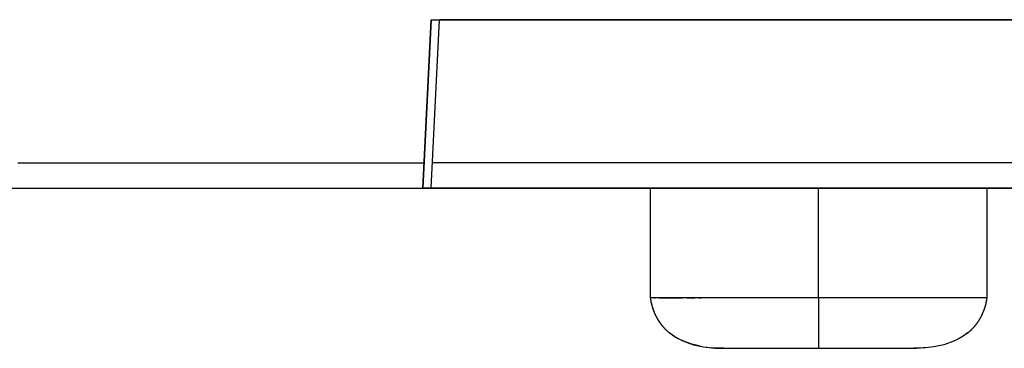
# Model space of a CAD drawing. Header units: millimetres. Extents: x -2013 to 423, y -990 to -169.
# Tile 5 of 50: x -402.49 to -390.8, y -889.78 to -885.87. Entities that reach past the tile are written whole.
import ezdxf

# ---------------------------------------------------------------- set-up
doc = ezdxf.new("R2010")
doc.units = ezdxf.units.MM
doc.header["$LTSCALE"] = 30.734
doc.layers.get('0').update_dxf_attribs({"linetype": 'CONTINUOUS'})
for name, color, linetype in [('02___PRT_ALL_AXES', 7, 'CONTINUOUS'), ('03___PRT_ALL_CURVES', 7, 'CONTINUOUS'), ('06___PRT_ALL_SURFS', 7, 'CONTINUOUS')]:
    doc.layers.add(name, color=color, linetype=linetype)

msp = doc.modelspace()

# ---------------------------------------------------------------- linework, layer by layer
at = {"linetype": 'Continuous'}
for p, q in [((-397.701, -887.875), (-397.601, -885.875)), ((-397.601, -885.875), (-361.601, -885.875)), ((-397.601, -887.875), (-397.501, -885.875)), ((-407.474, -887.875), (-397.701, -887.875)), ((-361.601, -887.875), (-397.691, -887.875))]:
    msp.add_line(p, q, dxfattribs=at)
at = {"color": 7, "linetype": 'Continuous'}
for p, q in [((-397.601, -885.875), (-397.701, -887.875)), ((-397.601, -885.875), (-361.601, -885.875)), ((-397.601, -887.875), (-397.501, -885.875)), ((-402.508, -887.575), (-397.686, -887.575)), ((-361.616, -887.575), (-397.586, -887.575)), ((-407.474, -887.875), (-355.142, -887.875)), ((-393.001, -889.175), (-393.001, -887.875))]:
    msp.add_line(p, q, dxfattribs=at)
at = {"layer": '02___PRT_ALL_AXES', "linetype": 'Continuous'}
for p, q in [((-395.001, -887.875), (-395.001, -889.175)), ((-391.001, -889.175), (-391.001, -887.875)), ((-395.001, -889.175), (-394.997, -889.175)), ((-395.001, -889.175), (-394.999, -889.185)), ((-395.001, -889.175), (-394.999, -889.185)), ((-395, -889.182), (-394.999, -889.185)), ((-394.999, -889.185), (-394.999, -889.19)), ((-394.999, -889.185), (-394.999, -889.19)), ((-394.913, -889.175), (-394.987, -889.175)), ((-394.957, -889.175), (-394.943, -889.175)), ((-394.878, -889.175), (-394.913, -889.175)), ((-394.896, -889.175), (-394.613, -889.175)), ((-394.707, -889.175), (-394.753, -889.175)), ((-394.518, -889.175), (-394.566, -889.175)), ((-394.566, -889.175), (-394.471, -889.175)), ((-394.471, -889.175), (-394.518, -889.175)), ((-394.422, -889.175), (-394.396, -889.175)), ((-391.698, -889.175), (-394.31, -889.175)), ((-391.539, -889.175), (-391.613, -889.175)), ((-391.491, -889.175), (-391.539, -889.175)), ((-391.444, -889.175), (-391.491, -889.175)), ((-391.167, -889.175), (-391.21, -889.175)), ((-391.128, -889.175), (-391.167, -889.175)), ((-391.001, -889.175), (-391.025, -889.175)), ((-391.004, -889.194), (-391.001, -889.178)), ((-391.003, -889.187), (-391.002, -889.18)), ((-391.002, -889.18), (-391.001, -889.175)), ((-391.001, -889.175), (-391.001, -889.174)), ((-394.999, -889.19), (-394.997, -889.199)), ((-394.998, -889.195), (-394.997, -889.198)), ((-394.997, -889.198), (-394.997, -889.201)), ((-394.997, -889.199), (-394.996, -889.203)), ((-394.996, -889.203), (-394.995, -889.209)), ((-394.996, -889.203), (-394.996, -889.204)), ((-394.995, -889.209), (-394.994, -889.215)), ((-394.995, -889.209), (-394.995, -889.209)), ((-394.994, -889.215), (-394.993, -889.22)), ((-394.994, -889.215), (-394.994, -889.215)), ((-394.993, -889.22), (-394.992, -889.226)), ((-394.993, -889.22), (-394.993, -889.221)), ((-394.992, -889.226), (-394.99, -889.232)), ((-394.992, -889.226), (-394.991, -889.228)), ((-394.99, -889.232), (-394.989, -889.238)), ((-394.99, -889.232), (-394.99, -889.234)), ((-394.989, -889.238), (-394.987, -889.244)), ((-394.989, -889.238), (-394.988, -889.241)), ((-394.987, -889.244), (-394.987, -889.245)), ((-394.987, -889.244), (-394.986, -889.25)), ((-394.987, -889.244), (-394.987, -889.244)), ((-394.987, -889.245), (-394.983, -889.26)), ((-394.986, -889.25), (-394.986, -889.251)), ((-394.984, -889.256), (-394.983, -889.262)), ((-394.984, -889.256), (-394.984, -889.258)), ((-394.984, -889.258), (-394.983, -889.26)), ((-394.983, -889.26), (-394.98, -889.272)), ((-394.983, -889.262), (-394.982, -889.264)), ((-394.982, -889.259), (-394.981, -889.263)), ((-394.981, -889.268), (-394.98, -889.271)), ((-394.98, -889.271), (-394.98, -889.272)), ((-394.98, -889.272), (-394.977, -889.281)), ((-394.979, -889.274), (-394.979, -889.275)), ((-394.978, -889.28), (-394.977, -889.284)), ((-394.978, -889.28), (-394.977, -889.282)), ((-394.977, -889.281), (-394.976, -889.287)), ((-394.976, -889.284), (-394.975, -889.29)), ((-394.975, -889.288), (-394.974, -889.293)), ((-394.975, -889.291), (-394.973, -889.296)), ((-394.974, -889.294), (-394.972, -889.299)), ((-394.973, -889.296), (-394.973, -889.296)), ((-394.973, -889.297), (-394.971, -889.302)), ((-394.971, -889.3), (-394.97, -889.305)), ((-394.97, -889.303), (-394.969, -889.309)), ((-391.032, -889.306), (-391.031, -889.301)), ((-391.031, -889.302), (-391.03, -889.297)), ((-391.03, -889.298), (-391.028, -889.293)), ((-391.029, -889.294), (-391.027, -889.289)), ((-391.027, -889.29), (-391.026, -889.286)), ((-391.026, -889.286), (-391.025, -889.282)), ((-391.025, -889.282), (-391.024, -889.278)), ((-391.024, -889.278), (-391.022, -889.274)), ((-391.023, -889.274), (-391.021, -889.27)), ((-391.021, -889.27), (-391.02, -889.266)), ((-391.02, -889.267), (-391.019, -889.262)), ((-391.019, -889.263), (-391.018, -889.259)), ((-391.018, -889.259), (-391.017, -889.255)), ((-391.017, -889.255), (-391.014, -889.244)), ((-391.017, -889.255), (-391.016, -889.251)), ((-391.014, -889.24), (-391.013, -889.236)), ((-391.011, -889.229), (-391.01, -889.225)), ((-391.01, -889.226), (-391.009, -889.222)), ((-391.009, -889.218), (-391.008, -889.215)), ((-391.009, -889.222), (-391.009, -889.218)), ((-391.008, -889.215), (-391.007, -889.211)), ((-391.007, -889.208), (-391.006, -889.204)), ((-391.007, -889.211), (-391.007, -889.208)), ((-391.006, -889.204), (-391.005, -889.201)), ((-391.005, -889.197), (-391.003, -889.19)), ((-391.005, -889.201), (-391.004, -889.194)), ((-394.969, -889.306), (-394.968, -889.312)), ((-394.968, -889.309), (-394.966, -889.315)), ((-394.967, -889.313), (-394.966, -889.316)), ((-394.966, -889.315), (-394.965, -889.319)), ((-394.965, -889.318), (-394.964, -889.322)), ((-394.964, -889.321), (-394.963, -889.325)), ((-394.963, -889.324), (-394.961, -889.328)), ((-394.962, -889.328), (-394.96, -889.332)), ((-394.962, -889.328), (-394.961, -889.329)), ((-394.961, -889.331), (-394.959, -889.335)), ((-394.96, -889.332), (-394.96, -889.332)), ((-394.959, -889.334), (-394.958, -889.338)), ((-394.958, -889.337), (-394.956, -889.342)), ((-394.957, -889.341), (-394.955, -889.345)), ((-394.955, -889.344), (-394.954, -889.348)), ((-394.954, -889.347), (-394.953, -889.351)), ((-394.953, -889.35), (-394.951, -889.354)), ((-394.952, -889.353), (-394.95, -889.356)), ((-394.95, -889.356), (-394.949, -889.36)), ((-394.95, -889.356), (-394.95, -889.356)), ((-394.949, -889.359), (-394.947, -889.363)), ((-394.947, -889.362), (-394.946, -889.366)), ((-394.946, -889.366), (-394.944, -889.37)), ((-394.946, -889.366), (-394.945, -889.367)), ((-394.944, -889.37), (-394.942, -889.374)), ((-394.944, -889.37), (-394.944, -889.371)), ((-394.943, -889.373), (-394.94, -889.378)), ((-394.941, -889.377), (-394.939, -889.381)), ((-394.939, -889.38), (-394.938, -889.384)), ((-394.939, -889.381), (-394.939, -889.381)), ((-394.938, -889.383), (-394.936, -889.387)), ((-394.938, -889.384), (-394.937, -889.384)), ((-394.936, -889.386), (-394.934, -889.39)), ((-394.936, -889.386), (-394.936, -889.387)), ((-394.935, -889.389), (-394.933, -889.393)), ((-394.933, -889.392), (-394.931, -889.397)), ((-394.931, -889.396), (-394.929, -889.4)), ((-394.93, -889.399), (-394.927, -889.404)), ((-394.928, -889.403), (-394.925, -889.407)), ((-394.926, -889.406), (-394.924, -889.411)), ((-394.926, -889.406), (-394.926, -889.406)), ((-394.924, -889.41), (-394.922, -889.414)), ((-394.922, -889.413), (-394.92, -889.418)), ((-394.92, -889.417), (-394.917, -889.421)), ((-391.085, -889.422), (-391.083, -889.418)), ((-391.083, -889.419), (-391.081, -889.415)), ((-391.081, -889.416), (-391.079, -889.413)), ((-391.08, -889.413), (-391.078, -889.41)), ((-391.078, -889.41), (-391.076, -889.407)), ((-391.077, -889.407), (-391.075, -889.404)), ((-391.075, -889.405), (-391.073, -889.401)), ((-391.074, -889.402), (-391.072, -889.399)), ((-391.072, -889.399), (-391.071, -889.396)), ((-391.071, -889.396), (-391.069, -889.393)), ((-391.069, -889.394), (-391.068, -889.39)), ((-391.068, -889.391), (-391.066, -889.388)), ((-391.067, -889.388), (-391.065, -889.385)), ((-391.065, -889.386), (-391.063, -889.381)), ((-391.064, -889.383), (-391.062, -889.378)), ((-391.062, -889.379), (-391.06, -889.374)), ((-391.06, -889.374), (-391.058, -889.37)), ((-391.058, -889.37), (-391.056, -889.367)), ((-391.057, -889.367), (-391.055, -889.364)), ((-391.055, -889.364), (-391.054, -889.36)), ((-391.054, -889.361), (-391.053, -889.358)), ((-391.053, -889.358), (-391.051, -889.354)), ((-391.051, -889.354), (-391.05, -889.351)), ((-391.05, -889.351), (-391.048, -889.347)), ((-391.049, -889.349), (-391.047, -889.344)), ((-391.047, -889.344), (-391.045, -889.341)), ((-391.046, -889.342), (-391.044, -889.338)), ((-391.044, -889.339), (-391.043, -889.335)), ((-391.043, -889.335), (-391.042, -889.331)), ((-391.042, -889.332), (-391.04, -889.328)), ((-391.041, -889.329), (-391.039, -889.324)), ((-391.039, -889.325), (-391.038, -889.321)), ((-391.038, -889.321), (-391.036, -889.317)), ((-391.037, -889.318), (-391.035, -889.313)), ((-391.035, -889.314), (-391.034, -889.309)), ((-391.034, -889.31), (-391.032, -889.305)), ((-394.917, -889.421), (-394.915, -889.425)), ((-394.914, -889.428), (-394.911, -889.433)), ((-394.911, -889.432), (-394.909, -889.436)), ((-394.909, -889.436), (-394.906, -889.44)), ((-394.909, -889.436), (-394.908, -889.438)), ((-394.907, -889.439), (-394.904, -889.444)), ((-394.906, -889.44), (-394.906, -889.441)), ((-394.904, -889.443), (-394.902, -889.448)), ((-394.904, -889.444), (-394.903, -889.445)), ((-394.902, -889.447), (-394.899, -889.451)), ((-394.902, -889.448), (-394.901, -889.449)), ((-394.9, -889.451), (-394.897, -889.455)), ((-394.899, -889.451), (-394.899, -889.452)), ((-394.897, -889.455), (-394.894, -889.459)), ((-394.897, -889.455), (-394.896, -889.456)), ((-394.895, -889.458), (-394.891, -889.463)), ((-394.894, -889.459), (-394.894, -889.459)), ((-394.892, -889.462), (-394.889, -889.467)), ((-394.891, -889.463), (-394.891, -889.463)), ((-394.889, -889.466), (-394.886, -889.471)), ((-394.889, -889.467), (-394.889, -889.467)), ((-394.886, -889.47), (-394.883, -889.475)), ((-394.884, -889.474), (-394.88, -889.479)), ((-394.881, -889.478), (-394.877, -889.483)), ((-394.878, -889.482), (-394.874, -889.487)), ((-394.875, -889.486), (-394.871, -889.491)), ((-394.875, -889.486), (-394.875, -889.486)), ((-394.872, -889.49), (-394.868, -889.495)), ((-394.872, -889.49), (-394.872, -889.49)), ((-394.869, -889.494), (-394.865, -889.499)), ((-394.869, -889.494), (-394.869, -889.494)), ((-394.866, -889.497), (-394.865, -889.498)), ((-394.865, -889.498), (-394.862, -889.503)), ((-394.863, -889.501), (-394.862, -889.502)), ((-394.862, -889.502), (-394.858, -889.507)), ((-394.86, -889.505), (-394.859, -889.506)), ((-394.859, -889.506), (-394.855, -889.511)), ((-394.856, -889.509), (-394.855, -889.51)), ((-394.855, -889.51), (-394.851, -889.515)), ((-394.852, -889.515), (-394.848, -889.519)), ((-394.851, -889.515), (-394.85, -889.517)), ((-394.848, -889.519), (-394.844, -889.523)), ((-394.848, -889.519), (-394.846, -889.521)), ((-394.845, -889.523), (-394.84, -889.527)), ((-394.844, -889.523), (-394.843, -889.525)), ((-394.841, -889.527), (-394.837, -889.531)), ((-394.84, -889.527), (-394.839, -889.529)), ((-394.837, -889.531), (-394.833, -889.535)), ((-394.837, -889.531), (-394.836, -889.533)), ((-394.833, -889.535), (-394.829, -889.539)), ((-394.833, -889.535), (-394.832, -889.536)), ((-391.17, -889.536), (-391.167, -889.533)), ((-391.167, -889.533), (-391.164, -889.53)), ((-391.164, -889.53), (-391.161, -889.527)), ((-391.161, -889.527), (-391.158, -889.523)), ((-391.158, -889.524), (-391.155, -889.52)), ((-391.155, -889.521), (-391.152, -889.517)), ((-391.153, -889.517), (-391.149, -889.514)), ((-391.15, -889.514), (-391.147, -889.51)), ((-391.147, -889.511), (-391.144, -889.507)), ((-391.144, -889.508), (-391.141, -889.504)), ((-391.142, -889.504), (-391.139, -889.501)), ((-391.139, -889.501), (-391.136, -889.498)), ((-391.136, -889.498), (-391.134, -889.494)), ((-391.134, -889.495), (-391.131, -889.491)), ((-391.131, -889.492), (-391.129, -889.488)), ((-391.129, -889.488), (-391.126, -889.485)), ((-391.127, -889.485), (-391.124, -889.482)), ((-391.124, -889.482), (-391.121, -889.478)), ((-391.122, -889.479), (-391.119, -889.475)), ((-391.12, -889.476), (-391.117, -889.472)), ((-391.117, -889.473), (-391.115, -889.469)), ((-391.115, -889.47), (-391.113, -889.466)), ((-391.113, -889.466), (-391.11, -889.463)), ((-391.111, -889.463), (-391.108, -889.46)), ((-391.109, -889.46), (-391.106, -889.457)), ((-391.107, -889.457), (-391.104, -889.454)), ((-391.105, -889.454), (-391.102, -889.451)), ((-391.103, -889.451), (-391.1, -889.448)), ((-391.101, -889.448), (-391.099, -889.445)), ((-391.099, -889.445), (-391.097, -889.442)), ((-391.097, -889.442), (-391.095, -889.439)), ((-391.095, -889.439), (-391.093, -889.436)), ((-391.093, -889.436), (-391.091, -889.433)), ((-391.091, -889.433), (-391.089, -889.43)), ((-391.09, -889.43), (-391.088, -889.427)), ((-391.088, -889.427), (-391.086, -889.424)), ((-391.086, -889.425), (-391.084, -889.421)), ((-394.83, -889.539), (-394.825, -889.543)), ((-394.829, -889.539), (-394.828, -889.54)), ((-394.826, -889.543), (-394.822, -889.547)), ((-394.825, -889.543), (-394.825, -889.544)), ((-394.822, -889.547), (-394.818, -889.551)), ((-394.822, -889.547), (-394.821, -889.548)), ((-394.818, -889.551), (-394.814, -889.555)), ((-394.818, -889.551), (-394.817, -889.551)), ((-394.814, -889.554), (-394.81, -889.558)), ((-394.814, -889.555), (-394.814, -889.555)), ((-394.811, -889.558), (-394.807, -889.562)), ((-394.807, -889.561), (-394.803, -889.565)), ((-394.8, -889.568), (-394.8, -889.568)), ((-394.797, -889.571), (-394.797, -889.571)), ((-394.794, -889.573), (-394.793, -889.574)), ((-394.791, -889.576), (-394.79, -889.577)), ((-394.788, -889.579), (-394.787, -889.58)), ((-394.787, -889.58), (-394.783, -889.582)), ((-394.784, -889.582), (-394.78, -889.585)), ((-394.781, -889.585), (-394.778, -889.587)), ((-394.778, -889.587), (-394.775, -889.59)), ((-394.775, -889.588), (-394.761, -889.601)), ((-394.775, -889.589), (-394.771, -889.593)), ((-394.773, -889.591), (-394.768, -889.595)), ((-394.772, -889.592), (-394.772, -889.592)), ((-394.772, -889.592), (-394.769, -889.594)), ((-394.772, -889.592), (-394.771, -889.593)), ((-394.771, -889.593), (-394.769, -889.594)), ((-394.751, -889.609), (-394.77, -889.593)), ((-394.769, -889.594), (-394.767, -889.596)), ((-391.226, -889.588), (-391.241, -889.601)), ((-391.235, -889.596), (-391.228, -889.591)), ((-391.235, -889.596), (-391.233, -889.594)), ((-391.233, -889.594), (-391.23, -889.592)), ((-391.229, -889.591), (-391.217, -889.581)), ((-391.229, -889.591), (-391.225, -889.587)), ((-391.207, -889.573), (-391.204, -889.57)), ((-391.205, -889.57), (-391.202, -889.568)), ((-391.202, -889.568), (-391.199, -889.565)), ((-391.199, -889.566), (-391.196, -889.563)), ((-391.197, -889.563), (-391.194, -889.56)), ((-391.194, -889.56), (-391.191, -889.557)), ((-391.191, -889.558), (-391.188, -889.554)), ((-391.188, -889.555), (-391.185, -889.551)), ((-391.185, -889.552), (-391.182, -889.549)), ((-391.182, -889.549), (-391.173, -889.539)), ((-391.182, -889.549), (-391.179, -889.546)), ((-394.368, -889.756), (-394.37, -889.756)), ((-394.333, -889.761), (-394.335, -889.761)), ((-394.333, -889.761), (-394.335, -889.761)), ((-394.302, -889.765), (-394.302, -889.765)), ((-394.271, -889.768), (-394.274, -889.768)), ((-394.23, -889.772), (-394.216, -889.773)), ((-394.202, -889.773), (-394.202, -889.773)), ((-394.188, -889.774), (-394.175, -889.775)), ((-394.188, -889.774), (-394.162, -889.775)), ((-394.162, -889.775), (-394.181, -889.774)), ((-394.162, -889.775), (-394.13, -889.775)), ((-394.141, -889.775), (-394.162, -889.775)), ((-394.145, -889.775), (-394.141, -889.775)), ((-394.13, -889.775), (-394.141, -889.775)), ((-394.13, -889.775), (-391.879, -889.775)), ((-394.13, -889.775), (-394.13, -889.775)), ((-394.13, -889.775), (-394.13, -889.775)), ((-391.874, -889.775), (-391.857, -889.775)), ((-391.84, -889.775), (-391.873, -889.775)), ((-391.857, -889.775), (-391.84, -889.775))]:
    msp.add_line(p, q, dxfattribs=at)
for points in [[(-394.987, -889.175), (-394.997, -889.175), (-394.999, -889.175), (-395, -889.175), (-395.001, -889.175), (-395.001, -889.175)], [(-394.799, -889.175), (-394.841, -889.175), (-394.878, -889.175)], [(-394.753, -889.175), (-394.776, -889.175), (-394.799, -889.175)], [(-394.566, -889.175), (-394.613, -889.175), (-394.707, -889.175)], [(-394.31, -889.175), (-394.341, -889.175), (-394.369, -889.175), (-394.396, -889.175), (-394.471, -889.175)], [(-391.613, -889.175), (-391.668, -889.175), (-391.698, -889.175)], [(-391.303, -889.175), (-391.35, -889.175), (-391.444, -889.175)], [(-391.21, -889.175), (-391.256, -889.175), (-391.303, -889.175)], [(-391.025, -889.175), (-391.077, -889.175), (-391.128, -889.175)], [(-394.987, -889.24), (-394.985, -889.247), (-394.984, -889.252), (-394.982, -889.259)], [(-394.981, -889.268), (-394.98, -889.271), (-394.979, -889.274)], [(-391.015, -889.248), (-391.014, -889.244), (-391.014, -889.24), (-391.013, -889.236), (-391.012, -889.233), (-391.011, -889.229)], [(-394.918, -889.421), (-394.916, -889.424), (-394.913, -889.429)], [(-391.176, -889.543), (-391.173, -889.54), (-391.17, -889.536)], [(-394.803, -889.565), (-394.8, -889.568), (-394.797, -889.571), (-394.793, -889.574), (-394.79, -889.577), (-394.787, -889.58)], [(-394.761, -889.601), (-394.717, -889.632), (-394.67, -889.66), (-394.622, -889.684), (-394.575, -889.704), (-394.53, -889.719), (-394.487, -889.732), (-394.446, -889.742), (-394.407, -889.75), (-394.37, -889.756), (-394.335, -889.761), (-394.302, -889.765), (-394.271, -889.768), (-394.242, -889.771), (-394.215, -889.773), (-394.188, -889.774)], [(-394.407, -889.75), (-394.41, -889.749), (-394.456, -889.739), (-394.508, -889.726), (-394.562, -889.708), (-394.615, -889.687), (-394.664, -889.663), (-394.709, -889.637), (-394.751, -889.609)], [(-391.241, -889.601), (-391.285, -889.632), (-391.332, -889.66), (-391.38, -889.684), (-391.427, -889.704), (-391.472, -889.719), (-391.515, -889.732), (-391.556, -889.742), (-391.595, -889.75), (-391.632, -889.756), (-391.667, -889.761), (-391.7, -889.765), (-391.731, -889.768), (-391.76, -889.771), (-391.787, -889.773), (-391.814, -889.774), (-391.84, -889.775)], [(-391.22, -889.584), (-391.218, -889.582), (-391.215, -889.579), (-391.213, -889.577), (-391.21, -889.575), (-391.207, -889.572)], [(-394.271, -889.768), (-394.259, -889.769), (-394.244, -889.771)], [(-394.181, -889.774), (-394.202, -889.773), (-394.225, -889.772), (-394.249, -889.77)]]:
    msp.add_lwpolyline(points, dxfattribs=at)
at = {"layer": '03___PRT_ALL_CURVES', "linetype": 'Continuous'}
msp.add_line((-361.701, -885.875), (-397.501, -885.875), dxfattribs=at)
at = {"layer": '06___PRT_ALL_SURFS', "color": 7, "linetype": 'Continuous'}
for p, q in [((-395.001, -887.875), (-395.001, -889.175)), ((-391.001, -889.175), (-391.001, -887.875)), ((-395.001, -889.174), (-395.001, -889.175)), ((-395.001, -889.175), (-394.999, -889.185)), ((-395, -889.182), (-394.999, -889.185)), ((-394.999, -889.185), (-394.999, -889.19)), ((-394.913, -889.175), (-394.987, -889.175)), ((-394.878, -889.175), (-394.913, -889.175)), ((-394.707, -889.175), (-394.753, -889.175)), ((-394.518, -889.175), (-394.566, -889.175)), ((-394.471, -889.175), (-394.518, -889.175)), ((-391.698, -889.175), (-394.31, -889.175)), ((-393.001, -889.175), (-393.001, -889.775)), ((-391.539, -889.175), (-391.613, -889.175)), ((-391.491, -889.175), (-391.539, -889.175)), ((-391.444, -889.175), (-391.491, -889.175)), ((-391.167, -889.175), (-391.21, -889.175)), ((-391.128, -889.175), (-391.167, -889.175)), ((-391.001, -889.175), (-391.025, -889.175)), ((-391.004, -889.194), (-391.001, -889.178)), ((-391.003, -889.187), (-391.002, -889.18)), ((-391.002, -889.18), (-391.001, -889.175)), ((-391.001, -889.175), (-391.001, -889.174)), ((-394.999, -889.19), (-394.998, -889.196)), ((-394.996, -889.203), (-394.995, -889.209)), ((-394.995, -889.209), (-394.994, -889.215)), ((-394.994, -889.215), (-394.993, -889.22)), ((-394.993, -889.22), (-394.992, -889.226)), ((-394.992, -889.226), (-394.99, -889.232)), ((-394.99, -889.232), (-394.989, -889.238)), ((-394.989, -889.238), (-394.987, -889.244)), ((-394.987, -889.244), (-394.986, -889.25)), ((-394.987, -889.248), (-394.985, -889.254)), ((-394.985, -889.253), (-394.984, -889.259)), ((-394.984, -889.257), (-394.983, -889.263)), ((-394.983, -889.262), (-394.981, -889.268)), ((-394.982, -889.266), (-394.98, -889.271)), ((-394.981, -889.269), (-394.979, -889.274)), ((-394.98, -889.272), (-394.977, -889.281)), ((-394.978, -889.28), (-394.977, -889.284)), ((-394.977, -889.281), (-394.976, -889.287)), ((-394.976, -889.284), (-394.975, -889.29)), ((-394.975, -889.288), (-394.974, -889.293)), ((-394.975, -889.291), (-394.973, -889.296)), ((-394.974, -889.294), (-394.972, -889.299)), ((-394.973, -889.297), (-394.971, -889.302)), ((-394.971, -889.3), (-394.97, -889.305)), ((-394.97, -889.303), (-394.969, -889.309)), ((-391.032, -889.306), (-391.031, -889.301)), ((-391.031, -889.302), (-391.03, -889.297)), ((-391.03, -889.298), (-391.028, -889.293)), ((-391.029, -889.294), (-391.027, -889.289)), ((-391.027, -889.29), (-391.026, -889.286)), ((-391.026, -889.286), (-391.025, -889.282)), ((-391.025, -889.282), (-391.024, -889.278)), ((-391.024, -889.278), (-391.022, -889.274)), ((-391.023, -889.274), (-391.021, -889.27)), ((-391.021, -889.27), (-391.02, -889.266)), ((-391.02, -889.267), (-391.019, -889.262)), ((-391.019, -889.263), (-391.018, -889.259)), ((-391.018, -889.259), (-391.017, -889.255)), ((-391.017, -889.255), (-391.014, -889.244)), ((-391.017, -889.255), (-391.016, -889.251)), ((-391.014, -889.24), (-391.013, -889.236)), ((-391.011, -889.229), (-391.01, -889.225)), ((-391.01, -889.226), (-391.009, -889.222)), ((-391.009, -889.218), (-391.008, -889.215)), ((-391.009, -889.222), (-391.009, -889.218)), ((-391.008, -889.215), (-391.007, -889.211)), ((-391.007, -889.208), (-391.006, -889.204)), ((-391.007, -889.211), (-391.007, -889.208)), ((-391.006, -889.204), (-391.005, -889.201)), ((-391.005, -889.197), (-391.003, -889.19)), ((-391.005, -889.201), (-391.004, -889.194)), ((-394.969, -889.306), (-394.968, -889.312)), ((-394.968, -889.309), (-394.966, -889.315)), ((-394.967, -889.313), (-394.966, -889.316)), ((-394.966, -889.315), (-394.965, -889.319)), ((-394.965, -889.318), (-394.964, -889.322)), ((-394.964, -889.321), (-394.963, -889.325)), ((-394.963, -889.324), (-394.961, -889.328)), ((-394.962, -889.328), (-394.96, -889.332)), ((-394.961, -889.331), (-394.959, -889.335)), ((-394.959, -889.334), (-394.958, -889.338)), ((-394.958, -889.337), (-394.956, -889.342)), ((-394.957, -889.341), (-394.955, -889.345)), ((-394.955, -889.344), (-394.954, -889.348)), ((-394.954, -889.347), (-394.953, -889.351)), ((-394.953, -889.35), (-394.951, -889.354)), ((-394.952, -889.353), (-394.95, -889.356)), ((-394.95, -889.356), (-394.949, -889.36)), ((-394.949, -889.359), (-394.947, -889.363)), ((-394.947, -889.362), (-394.946, -889.366)), ((-394.946, -889.366), (-394.944, -889.37)), ((-394.944, -889.37), (-394.942, -889.374)), ((-394.943, -889.373), (-394.94, -889.378)), ((-394.941, -889.377), (-394.939, -889.381)), ((-394.939, -889.38), (-394.938, -889.384)), ((-394.938, -889.383), (-394.936, -889.387)), ((-394.936, -889.386), (-394.934, -889.39)), ((-394.935, -889.389), (-394.933, -889.393)), ((-394.933, -889.392), (-394.931, -889.397)), ((-394.931, -889.396), (-394.929, -889.4)), ((-394.93, -889.399), (-394.927, -889.404)), ((-394.928, -889.403), (-394.925, -889.407)), ((-394.926, -889.406), (-394.924, -889.411)), ((-394.924, -889.41), (-394.922, -889.414)), ((-394.922, -889.413), (-394.92, -889.418)), ((-394.92, -889.417), (-394.917, -889.421)), ((-391.085, -889.422), (-391.083, -889.418)), ((-391.083, -889.419), (-391.081, -889.415)), ((-391.081, -889.416), (-391.079, -889.413)), ((-391.08, -889.413), (-391.078, -889.41)), ((-391.078, -889.41), (-391.076, -889.407)), ((-391.077, -889.407), (-391.075, -889.404)), ((-391.075, -889.405), (-391.073, -889.401)), ((-391.074, -889.402), (-391.072, -889.399)), ((-391.072, -889.399), (-391.071, -889.396)), ((-391.071, -889.396), (-391.069, -889.393)), ((-391.069, -889.394), (-391.068, -889.39)), ((-391.068, -889.391), (-391.066, -889.388)), ((-391.067, -889.388), (-391.065, -889.385)), ((-391.065, -889.386), (-391.063, -889.381)), ((-391.064, -889.383), (-391.062, -889.378)), ((-391.062, -889.379), (-391.06, -889.374)), ((-391.06, -889.374), (-391.058, -889.37)), ((-391.058, -889.37), (-391.056, -889.367)), ((-391.057, -889.367), (-391.055, -889.364)), ((-391.055, -889.364), (-391.054, -889.36)), ((-391.054, -889.361), (-391.053, -889.358)), ((-391.053, -889.358), (-391.051, -889.354)), ((-391.051, -889.354), (-391.05, -889.351)), ((-391.05, -889.351), (-391.048, -889.347)), ((-391.049, -889.349), (-391.047, -889.344)), ((-391.047, -889.344), (-391.045, -889.341)), ((-391.046, -889.342), (-391.044, -889.338)), ((-391.044, -889.339), (-391.043, -889.335)), ((-391.043, -889.335), (-391.042, -889.331)), ((-391.042, -889.332), (-391.04, -889.328)), ((-391.041, -889.329), (-391.039, -889.324)), ((-391.039, -889.325), (-391.038, -889.321)), ((-391.038, -889.321), (-391.036, -889.317)), ((-391.037, -889.318), (-391.035, -889.313)), ((-391.035, -889.314), (-391.034, -889.309)), ((-391.034, -889.31), (-391.032, -889.305)), ((-394.917, -889.421), (-394.915, -889.425)), ((-394.914, -889.428), (-394.911, -889.433)), ((-394.911, -889.432), (-394.909, -889.436)), ((-394.909, -889.436), (-394.906, -889.44)), ((-394.907, -889.439), (-394.904, -889.444)), ((-394.904, -889.443), (-394.902, -889.448)), ((-394.902, -889.447), (-394.899, -889.451)), ((-394.9, -889.451), (-394.897, -889.455)), ((-394.897, -889.455), (-394.894, -889.459)), ((-394.895, -889.458), (-394.891, -889.463)), ((-394.892, -889.462), (-394.889, -889.467)), ((-394.889, -889.466), (-394.886, -889.471)), ((-394.886, -889.47), (-394.883, -889.475)), ((-394.884, -889.474), (-394.88, -889.479)), ((-394.881, -889.478), (-394.877, -889.483)), ((-394.878, -889.482), (-394.874, -889.487)), ((-394.875, -889.486), (-394.871, -889.491)), ((-394.872, -889.49), (-394.868, -889.495)), ((-394.869, -889.494), (-394.865, -889.499)), ((-394.865, -889.498), (-394.862, -889.503)), ((-394.862, -889.502), (-394.858, -889.507)), ((-394.859, -889.506), (-394.855, -889.511)), ((-394.855, -889.51), (-394.851, -889.515)), ((-394.852, -889.515), (-394.848, -889.519)), ((-394.848, -889.519), (-394.844, -889.523)), ((-394.845, -889.523), (-394.84, -889.527)), ((-394.841, -889.527), (-394.837, -889.531)), ((-394.837, -889.531), (-394.833, -889.535)), ((-394.833, -889.535), (-394.829, -889.539)), ((-391.17, -889.536), (-391.167, -889.533)), ((-391.167, -889.533), (-391.164, -889.53)), ((-391.164, -889.53), (-391.161, -889.527)), ((-391.161, -889.527), (-391.158, -889.523)), ((-391.158, -889.524), (-391.155, -889.52)), ((-391.155, -889.521), (-391.152, -889.517)), ((-391.153, -889.517), (-391.149, -889.514)), ((-391.15, -889.514), (-391.147, -889.51)), ((-391.147, -889.511), (-391.144, -889.507)), ((-391.144, -889.508), (-391.141, -889.504)), ((-391.142, -889.504), (-391.139, -889.501)), ((-391.139, -889.501), (-391.136, -889.498)), ((-391.136, -889.498), (-391.134, -889.494)), ((-391.134, -889.495), (-391.131, -889.491)), ((-391.131, -889.492), (-391.129, -889.488)), ((-391.129, -889.488), (-391.126, -889.485)), ((-391.127, -889.485), (-391.124, -889.482)), ((-391.124, -889.482), (-391.121, -889.478)), ((-391.122, -889.479), (-391.119, -889.475)), ((-391.12, -889.476), (-391.117, -889.472)), ((-391.117, -889.473), (-391.115, -889.469)), ((-391.115, -889.47), (-391.113, -889.466)), ((-391.113, -889.466), (-391.11, -889.463)), ((-391.111, -889.463), (-391.108, -889.46)), ((-391.109, -889.46), (-391.106, -889.457)), ((-391.107, -889.457), (-391.104, -889.454)), ((-391.105, -889.454), (-391.102, -889.451)), ((-391.103, -889.451), (-391.1, -889.448)), ((-391.101, -889.448), (-391.099, -889.445)), ((-391.099, -889.445), (-391.097, -889.442)), ((-391.097, -889.442), (-391.095, -889.439)), ((-391.095, -889.439), (-391.093, -889.436)), ((-391.093, -889.436), (-391.091, -889.433)), ((-391.091, -889.433), (-391.089, -889.43)), ((-391.09, -889.43), (-391.088, -889.427)), ((-391.088, -889.427), (-391.086, -889.424)), ((-391.086, -889.425), (-391.084, -889.421)), ((-394.83, -889.539), (-394.825, -889.543)), ((-394.826, -889.543), (-394.822, -889.547)), ((-394.822, -889.547), (-394.818, -889.551)), ((-394.818, -889.551), (-394.814, -889.555)), ((-394.814, -889.554), (-394.81, -889.558)), ((-394.811, -889.558), (-394.807, -889.562)), ((-394.807, -889.561), (-394.803, -889.565)), ((-394.784, -889.582), (-394.78, -889.585)), ((-394.781, -889.585), (-394.778, -889.587)), ((-394.778, -889.587), (-394.775, -889.59)), ((-394.775, -889.588), (-394.761, -889.601)), ((-394.775, -889.589), (-394.769, -889.594)), ((-394.775, -889.59), (-394.77, -889.593)), ((-394.77, -889.593), (-394.769, -889.595)), ((-394.769, -889.594), (-394.768, -889.595)), ((-391.226, -889.588), (-391.241, -889.601)), ((-391.235, -889.596), (-391.233, -889.594)), ((-391.233, -889.594), (-391.23, -889.592)), ((-391.229, -889.591), (-391.217, -889.581)), ((-391.207, -889.573), (-391.204, -889.57)), ((-391.205, -889.57), (-391.202, -889.568)), ((-391.202, -889.568), (-391.199, -889.565)), ((-391.199, -889.566), (-391.196, -889.563)), ((-391.197, -889.563), (-391.194, -889.56)), ((-391.194, -889.56), (-391.191, -889.557)), ((-391.191, -889.558), (-391.188, -889.554)), ((-391.188, -889.555), (-391.185, -889.551)), ((-391.185, -889.552), (-391.182, -889.549)), ((-391.182, -889.549), (-391.173, -889.539)), ((-391.182, -889.549), (-391.179, -889.546)), ((-394.162, -889.775), (-394.13, -889.775)), ((-394.13, -889.775), (-391.879, -889.775)), ((-391.874, -889.775), (-391.857, -889.775)), ((-391.84, -889.775), (-391.873, -889.775)), ((-391.857, -889.775), (-391.84, -889.775))]:
    msp.add_line(p, q, dxfattribs=at)
for points in [[(-394.987, -889.175), (-394.997, -889.175), (-394.999, -889.175), (-395, -889.175), (-395.001, -889.175), (-395.001, -889.175)], [(-394.799, -889.175), (-394.841, -889.175), (-394.878, -889.175)], [(-394.753, -889.175), (-394.776, -889.175), (-394.799, -889.175)], [(-394.566, -889.175), (-394.613, -889.175), (-394.707, -889.175)], [(-394.31, -889.175), (-394.341, -889.175), (-394.369, -889.175), (-394.396, -889.175), (-394.471, -889.175)], [(-391.613, -889.175), (-391.668, -889.175), (-391.698, -889.175)], [(-391.303, -889.175), (-391.35, -889.175), (-391.444, -889.175)], [(-391.21, -889.175), (-391.256, -889.175), (-391.303, -889.175)], [(-391.025, -889.175), (-391.077, -889.175), (-391.128, -889.175)], [(-394.998, -889.195), (-394.997, -889.198), (-394.996, -889.203)], [(-391.015, -889.248), (-391.014, -889.244), (-391.014, -889.24), (-391.013, -889.236), (-391.012, -889.233), (-391.011, -889.229)], [(-394.918, -889.421), (-394.916, -889.424), (-394.913, -889.429)], [(-391.176, -889.543), (-391.173, -889.54), (-391.17, -889.536)], [(-394.803, -889.565), (-394.8, -889.568), (-394.797, -889.571), (-394.793, -889.574), (-394.79, -889.577), (-394.787, -889.58), (-394.783, -889.582)], [(-394.761, -889.601), (-394.717, -889.632), (-394.67, -889.66), (-394.622, -889.684), (-394.575, -889.704), (-394.53, -889.719), (-394.487, -889.732), (-394.446, -889.742), (-394.407, -889.75), (-394.37, -889.756), (-394.335, -889.761), (-394.302, -889.765), (-394.271, -889.768), (-394.242, -889.771), (-394.215, -889.773), (-394.188, -889.774), (-394.162, -889.775)], [(-391.241, -889.601), (-391.285, -889.632), (-391.332, -889.66), (-391.38, -889.684), (-391.427, -889.704), (-391.472, -889.719), (-391.515, -889.732), (-391.556, -889.742), (-391.595, -889.75), (-391.632, -889.756), (-391.667, -889.761), (-391.7, -889.765), (-391.731, -889.768), (-391.76, -889.771), (-391.787, -889.773), (-391.814, -889.774), (-391.84, -889.775)], [(-391.235, -889.596), (-391.229, -889.591), (-391.225, -889.587)], [(-391.22, -889.584), (-391.218, -889.582), (-391.215, -889.579), (-391.213, -889.577), (-391.21, -889.575), (-391.207, -889.572)]]:
    msp.add_lwpolyline(points, dxfattribs=at)

doc.saveas('drawing.dxf')
